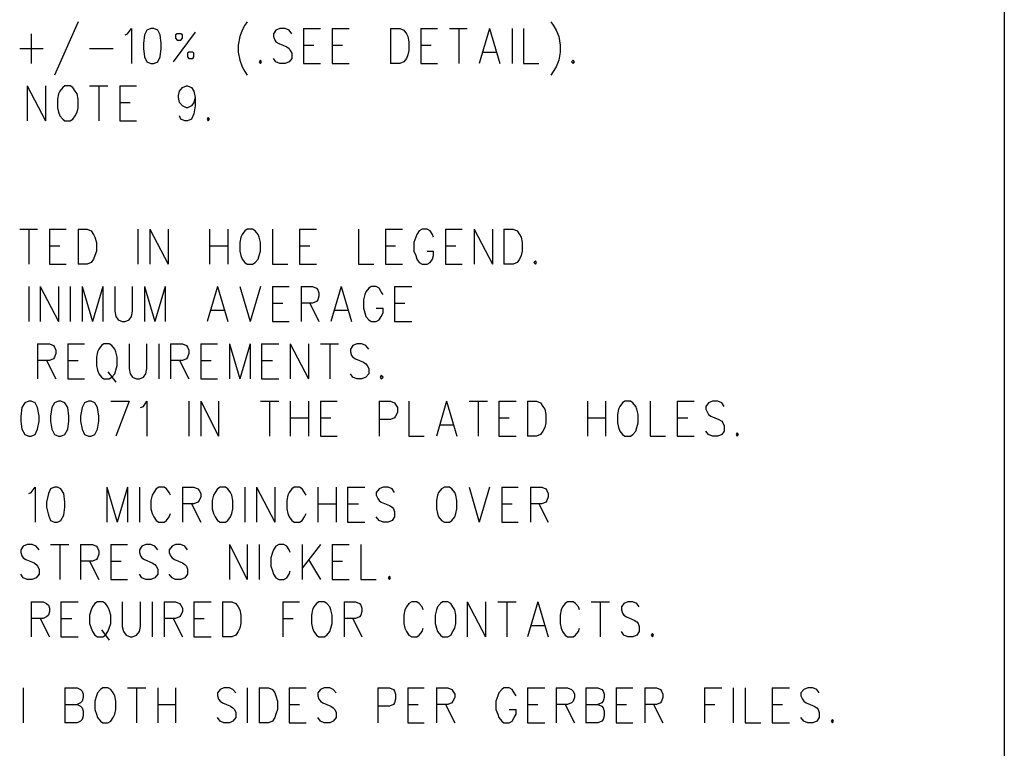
# Model space of a CAD drawing. Extents: x 11.9 to 28.1, y 10.8 to 21.2.
# Tile 28 of 29: x 26.4 to 28.1, y 18.6 to 19.8. Entities that reach past the tile are written whole.
import ezdxf

# ---------------------------------------------------------------- set-up
doc = ezdxf.new("R2010")
doc.units = 0
doc.header["$MEASUREMENT"] = 0
doc.layers.add('LAYNR1', color=2, linetype='Continuous')

msp = doc.modelspace()

# ---------------------------------------------------------------- linework, layer by layer
at = {"layer": 'LAYNR1', "color": 7}
for points in [[(28.093, 21.199), (28.093, 10.799)], [(26.477, 19.827), (26.436, 19.734)], [(26.772, 19.827), (26.768, 19.821), (26.763, 19.812), (26.759, 19.801)], [(27.302, 19.827), (27.306, 19.821), (27.311, 19.812), (27.316, 19.801)], [(26.559, 19.804), (26.563, 19.806), (26.57, 19.815), (26.57, 19.754)], [(26.604, 19.815), (26.597, 19.812), (26.593, 19.804), (26.591, 19.789), (26.591, 19.78), (26.593, 19.766), (26.597, 19.757), (26.604, 19.754)], [(26.609, 19.754), (26.616, 19.757), (26.62, 19.766), (26.622, 19.78), (26.622, 19.789), (26.62, 19.804), (26.616, 19.812), (26.609, 19.815), (26.604, 19.815)], [(26.681, 19.809), (26.643, 19.757)], [(26.85, 19.806), (26.845, 19.812), (26.838, 19.815), (26.829, 19.815), (26.822, 19.812), (26.818, 19.806), (26.818, 19.801)], [(26.87, 19.815), (26.87, 19.754)], [(26.87, 19.815), (26.9, 19.815)], [(26.92, 19.815), (26.92, 19.754)], [(26.92, 19.815), (26.95, 19.815)], [(27.022, 19.815), (27.022, 19.754)], [(27.022, 19.815), (27.038, 19.815), (27.045, 19.812), (27.05, 19.806), (27.052, 19.801)], [(27.075, 19.815), (27.075, 19.754)], [(27.075, 19.815), (27.104, 19.815)], [(27.125, 19.815), (27.156, 19.815)], [(27.141, 19.815), (27.141, 19.754)], [(27.195, 19.815), (27.177, 19.754)], [(27.195, 19.815), (27.213, 19.754)], [(27.234, 19.815), (27.234, 19.754)], [(27.254, 19.815), (27.254, 19.754)], [(26.395, 19.806), (26.395, 19.754)], [(26.759, 19.801), (26.756, 19.786), (26.756, 19.774), (26.759, 19.76), (26.763, 19.748), (26.768, 19.74), (26.772, 19.734)], [(26.818, 19.801), (26.82, 19.795), (26.822, 19.792), (26.827, 19.789), (26.841, 19.783), (26.845, 19.78), (26.847, 19.777)], [(27.052, 19.801), (27.054, 19.792), (27.054, 19.777)], [(27.316, 19.801), (27.318, 19.786), (27.318, 19.774), (27.316, 19.76), (27.311, 19.748), (27.306, 19.74), (27.302, 19.734)], [(26.375, 19.78), (26.416, 19.78)], [(26.497, 19.78), (26.538, 19.78)], [(26.847, 19.777), (26.85, 19.772), (26.85, 19.763), (26.845, 19.757), (26.838, 19.754)], [(26.87, 19.786), (26.888, 19.786)], [(26.92, 19.786), (26.938, 19.786)], [(27.054, 19.777), (27.052, 19.769), (27.05, 19.763), (27.045, 19.757), (27.038, 19.754)], [(27.075, 19.786), (27.093, 19.786)], [(26.795, 19.76), (26.793, 19.757), (26.795, 19.754)], [(26.795, 19.754), (26.797, 19.757), (26.795, 19.76)], [(26.829, 19.754), (26.822, 19.757), (26.818, 19.763)], [(27.184, 19.774), (27.206, 19.774)], [(27.341, 19.76), (27.338, 19.757), (27.341, 19.754)], [(27.341, 19.754), (27.343, 19.757), (27.341, 19.76)], [(26.604, 19.754), (26.609, 19.754)], [(26.838, 19.754), (26.829, 19.754)], [(26.87, 19.754), (26.9, 19.754)], [(26.92, 19.754), (26.95, 19.754)], [(27.038, 19.754), (27.022, 19.754)], [(27.075, 19.754), (27.104, 19.754)], [(27.254, 19.754), (27.281, 19.754)], [(26.388, 19.715), (26.388, 19.654)], [(26.388, 19.715), (26.42, 19.654)], [(26.42, 19.715), (26.42, 19.654)], [(26.454, 19.715), (26.45, 19.712), (26.445, 19.706), (26.443, 19.701)], [(26.475, 19.701), (26.472, 19.706), (26.468, 19.712), (26.463, 19.715), (26.454, 19.715)], [(26.497, 19.715), (26.529, 19.715)], [(26.513, 19.715), (26.513, 19.654)], [(26.55, 19.715), (26.55, 19.654)], [(26.55, 19.715), (26.579, 19.715)], [(26.666, 19.677), (26.659, 19.68), (26.654, 19.686), (26.652, 19.695), (26.652, 19.698), (26.654, 19.706), (26.659, 19.712), (26.666, 19.715), (26.668, 19.715), (26.675, 19.712), (26.679, 19.706), (26.681, 19.695), (26.681, 19.68), (26.679, 19.666), (26.675, 19.657), (26.668, 19.654)], [(26.443, 19.701), (26.441, 19.692), (26.441, 19.677)], [(26.477, 19.677), (26.477, 19.692), (26.475, 19.701)], [(26.681, 19.695), (26.679, 19.686), (26.675, 19.68), (26.668, 19.677)], [(26.441, 19.677), (26.443, 19.669), (26.445, 19.663), (26.45, 19.657), (26.454, 19.654)], [(26.463, 19.654), (26.468, 19.657), (26.472, 19.663), (26.475, 19.669), (26.477, 19.677)], [(26.55, 19.686), (26.568, 19.686)], [(26.668, 19.677), (26.666, 19.677)], [(26.454, 19.654), (26.463, 19.654)], [(26.55, 19.654), (26.579, 19.654)], [(26.663, 19.654), (26.656, 19.657), (26.654, 19.663)], [(26.668, 19.654), (26.663, 19.654)], [(26.704, 19.66), (26.702, 19.657), (26.704, 19.654)], [(26.704, 19.654), (26.706, 19.657), (26.704, 19.66)], [(26.375, 19.465), (26.406, 19.465)], [(26.391, 19.465), (26.391, 19.404)], [(26.427, 19.465), (26.427, 19.404)], [(26.427, 19.465), (26.456, 19.465)], [(26.477, 19.465), (26.477, 19.404)], [(26.477, 19.465), (26.493, 19.465), (26.5, 19.462), (26.504, 19.456), (26.506, 19.451)], [(26.581, 19.465), (26.581, 19.404)], [(26.602, 19.465), (26.602, 19.404)], [(26.602, 19.465), (26.634, 19.404)], [(26.634, 19.465), (26.634, 19.404)], [(26.706, 19.465), (26.706, 19.404)], [(26.738, 19.465), (26.738, 19.404)], [(26.772, 19.465), (26.768, 19.462), (26.763, 19.456), (26.761, 19.451)], [(26.793, 19.451), (26.791, 19.456), (26.786, 19.462), (26.781, 19.465), (26.772, 19.465)], [(26.816, 19.465), (26.816, 19.404)], [(26.863, 19.465), (26.863, 19.404)], [(26.863, 19.465), (26.893, 19.465)], [(26.966, 19.465), (26.966, 19.404)], [(27.013, 19.465), (27.013, 19.404)], [(27.013, 19.465), (27.043, 19.465)], [(27.097, 19.451), (27.095, 19.456), (27.091, 19.462), (27.086, 19.465), (27.077, 19.465), (27.072, 19.462), (27.068, 19.456), (27.066, 19.451)], [(27.118, 19.465), (27.118, 19.404)], [(27.118, 19.465), (27.147, 19.465)], [(27.168, 19.465), (27.168, 19.404)], [(27.168, 19.465), (27.2, 19.404)], [(27.2, 19.465), (27.2, 19.404)], [(27.22, 19.465), (27.22, 19.404)], [(27.22, 19.465), (27.236, 19.465), (27.243, 19.462), (27.247, 19.456), (27.25, 19.451)], [(26.506, 19.451), (26.509, 19.442), (26.509, 19.427)], [(26.761, 19.451), (26.759, 19.442), (26.759, 19.427)], [(26.795, 19.427), (26.795, 19.442), (26.793, 19.451)], [(27.066, 19.451), (27.063, 19.442), (27.063, 19.427)], [(27.25, 19.451), (27.252, 19.442), (27.252, 19.427)], [(26.427, 19.436), (26.445, 19.436)], [(26.706, 19.436), (26.738, 19.436)], [(26.863, 19.436), (26.881, 19.436)], [(27.013, 19.436), (27.031, 19.436)], [(27.118, 19.436), (27.136, 19.436)], [(26.509, 19.427), (26.506, 19.419), (26.504, 19.413), (26.5, 19.407), (26.493, 19.404)], [(26.759, 19.427), (26.761, 19.419), (26.763, 19.413), (26.768, 19.407), (26.772, 19.404)], [(26.781, 19.404), (26.786, 19.407), (26.791, 19.413), (26.793, 19.419), (26.795, 19.427)], [(27.063, 19.427), (27.066, 19.419), (27.068, 19.413), (27.072, 19.407), (27.077, 19.404)], [(27.086, 19.404), (27.091, 19.407), (27.095, 19.413), (27.097, 19.419), (27.097, 19.427)], [(27.086, 19.427), (27.097, 19.427)], [(27.252, 19.427), (27.25, 19.419), (27.247, 19.413), (27.243, 19.407), (27.236, 19.404)], [(26.427, 19.404), (26.456, 19.404)], [(26.493, 19.404), (26.477, 19.404)], [(26.772, 19.404), (26.781, 19.404)], [(26.816, 19.404), (26.843, 19.404)], [(26.863, 19.404), (26.893, 19.404)], [(26.966, 19.404), (26.993, 19.404)], [(27.013, 19.404), (27.043, 19.404)], [(27.077, 19.404), (27.086, 19.404)], [(27.118, 19.404), (27.147, 19.404)], [(27.236, 19.404), (27.22, 19.404)], [(27.275, 19.41), (27.272, 19.407), (27.275, 19.404)], [(27.275, 19.404), (27.277, 19.407), (27.275, 19.41)], [(26.391, 19.365), (26.391, 19.304)], [(26.411, 19.365), (26.411, 19.304)], [(26.411, 19.365), (26.443, 19.304)], [(26.443, 19.365), (26.443, 19.304)], [(26.463, 19.365), (26.463, 19.304)], [(26.484, 19.365), (26.484, 19.304)], [(26.484, 19.365), (26.502, 19.304)], [(26.52, 19.365), (26.502, 19.304)], [(26.52, 19.365), (26.52, 19.304)], [(26.541, 19.365), (26.541, 19.322), (26.543, 19.313), (26.547, 19.307), (26.554, 19.304)], [(26.559, 19.304), (26.566, 19.307), (26.57, 19.313), (26.572, 19.322), (26.572, 19.365)], [(26.593, 19.365), (26.593, 19.304)], [(26.593, 19.365), (26.611, 19.304)], [(26.629, 19.365), (26.611, 19.304)], [(26.629, 19.365), (26.629, 19.304)], [(26.72, 19.365), (26.702, 19.304)], [(26.72, 19.365), (26.738, 19.304)], [(26.759, 19.365), (26.777, 19.304)], [(26.795, 19.365), (26.777, 19.304)], [(26.816, 19.365), (26.816, 19.304)], [(26.816, 19.365), (26.845, 19.365)], [(26.866, 19.365), (26.866, 19.304)], [(26.866, 19.365), (26.886, 19.365), (26.893, 19.362), (26.895, 19.359), (26.897, 19.354), (26.897, 19.348), (26.895, 19.342), (26.893, 19.339), (26.886, 19.336), (26.866, 19.336)], [(26.936, 19.365), (26.918, 19.304)], [(26.936, 19.365), (26.954, 19.304)], [(27.009, 19.351), (27.006, 19.356), (27.002, 19.362), (26.997, 19.365), (26.988, 19.365), (26.984, 19.362), (26.979, 19.356), (26.977, 19.351)], [(27.029, 19.365), (27.029, 19.304)], [(27.029, 19.365), (27.059, 19.365)], [(26.977, 19.351), (26.975, 19.342), (26.975, 19.327)], [(26.816, 19.336), (26.834, 19.336)], [(26.881, 19.336), (26.897, 19.304)], [(27.029, 19.336), (27.047, 19.336)], [(26.709, 19.324), (26.731, 19.324)], [(26.925, 19.324), (26.947, 19.324)], [(26.975, 19.327), (26.977, 19.319), (26.979, 19.313), (26.984, 19.307), (26.988, 19.304)], [(26.997, 19.304), (27.002, 19.307), (27.006, 19.313), (27.009, 19.319), (27.009, 19.327)], [(26.997, 19.327), (27.009, 19.327)], [(26.554, 19.304), (26.559, 19.304)], [(26.816, 19.304), (26.845, 19.304)], [(26.988, 19.304), (26.997, 19.304)], [(27.029, 19.304), (27.059, 19.304)], [(26.406, 19.265), (26.406, 19.204)], [(26.406, 19.265), (26.427, 19.265), (26.434, 19.262), (26.436, 19.259), (26.438, 19.254), (26.438, 19.248), (26.436, 19.242), (26.434, 19.239), (26.427, 19.236), (26.406, 19.236)], [(26.459, 19.265), (26.459, 19.204)], [(26.459, 19.265), (26.488, 19.265)], [(26.522, 19.265), (26.518, 19.262), (26.513, 19.256), (26.511, 19.251)], [(26.543, 19.251), (26.541, 19.256), (26.536, 19.262), (26.531, 19.265), (26.522, 19.265)], [(26.566, 19.265), (26.566, 19.222), (26.568, 19.213), (26.572, 19.207), (26.579, 19.204)], [(26.584, 19.204), (26.591, 19.207), (26.595, 19.213), (26.597, 19.222), (26.597, 19.265)], [(26.618, 19.265), (26.618, 19.204)], [(26.638, 19.265), (26.638, 19.204)], [(26.638, 19.265), (26.659, 19.265), (26.666, 19.262), (26.668, 19.259), (26.67, 19.254), (26.67, 19.248), (26.668, 19.242), (26.666, 19.239), (26.659, 19.236), (26.638, 19.236)], [(26.691, 19.265), (26.691, 19.204)], [(26.691, 19.265), (26.72, 19.265)], [(26.741, 19.265), (26.741, 19.204)], [(26.741, 19.265), (26.759, 19.204)], [(26.777, 19.265), (26.759, 19.204)], [(26.777, 19.265), (26.777, 19.204)], [(26.797, 19.265), (26.797, 19.204)], [(26.797, 19.265), (26.827, 19.265)], [(26.847, 19.265), (26.847, 19.204)], [(26.847, 19.265), (26.879, 19.204)], [(26.879, 19.265), (26.879, 19.204)], [(26.9, 19.265), (26.931, 19.265)], [(26.916, 19.265), (26.916, 19.204)], [(26.984, 19.256), (26.979, 19.262), (26.972, 19.265), (26.963, 19.265), (26.956, 19.262), (26.952, 19.256), (26.952, 19.251)], [(26.511, 19.251), (26.509, 19.242), (26.509, 19.227)], [(26.545, 19.227), (26.545, 19.242), (26.543, 19.251)], [(26.952, 19.251), (26.954, 19.245), (26.956, 19.242), (26.961, 19.239), (26.975, 19.233), (26.979, 19.23), (26.981, 19.227)], [(26.422, 19.236), (26.438, 19.204)], [(26.459, 19.236), (26.477, 19.236)], [(26.509, 19.227), (26.511, 19.219), (26.513, 19.213), (26.518, 19.207), (26.522, 19.204)], [(26.531, 19.204), (26.536, 19.207), (26.541, 19.213), (26.543, 19.219), (26.545, 19.227)], [(26.654, 19.236), (26.67, 19.204)], [(26.691, 19.236), (26.709, 19.236)], [(26.797, 19.236), (26.816, 19.236)], [(26.981, 19.227), (26.984, 19.222), (26.984, 19.213), (26.979, 19.207), (26.972, 19.204)], [(26.529, 19.216), (26.543, 19.198)], [(26.963, 19.204), (26.956, 19.207), (26.952, 19.213)], [(27.006, 19.21), (27.004, 19.207), (27.006, 19.204)], [(27.006, 19.204), (27.009, 19.207), (27.006, 19.21)], [(26.459, 19.204), (26.488, 19.204)], [(26.522, 19.204), (26.531, 19.204)], [(26.579, 19.204), (26.584, 19.204)], [(26.691, 19.204), (26.72, 19.204)], [(26.797, 19.204), (26.827, 19.204)], [(26.972, 19.204), (26.963, 19.204)], [(26.391, 19.165), (26.384, 19.162), (26.379, 19.154), (26.377, 19.139), (26.377, 19.13), (26.379, 19.116), (26.384, 19.107), (26.391, 19.104)], [(26.395, 19.104), (26.402, 19.107), (26.406, 19.116), (26.409, 19.13), (26.409, 19.139), (26.406, 19.154), (26.402, 19.162), (26.395, 19.165), (26.391, 19.165)], [(26.443, 19.165), (26.436, 19.162), (26.431, 19.154), (26.429, 19.139), (26.429, 19.13), (26.431, 19.116), (26.436, 19.107), (26.443, 19.104)], [(26.447, 19.104), (26.454, 19.107), (26.459, 19.116), (26.461, 19.13), (26.461, 19.139), (26.459, 19.154), (26.454, 19.162), (26.447, 19.165), (26.443, 19.165)], [(26.495, 19.165), (26.488, 19.162), (26.484, 19.154), (26.481, 19.139), (26.481, 19.13), (26.484, 19.116), (26.488, 19.107), (26.495, 19.104)], [(26.5, 19.104), (26.506, 19.107), (26.511, 19.116), (26.513, 19.13), (26.513, 19.139), (26.511, 19.154), (26.506, 19.162), (26.5, 19.165), (26.495, 19.165)], [(26.534, 19.165), (26.566, 19.165)], [(26.566, 19.165), (26.543, 19.104)], [(26.586, 19.154), (26.591, 19.156), (26.597, 19.165), (26.597, 19.104)], [(26.67, 19.165), (26.67, 19.104)], [(26.691, 19.165), (26.691, 19.104)], [(26.691, 19.165), (26.722, 19.104)], [(26.722, 19.165), (26.722, 19.104)], [(26.795, 19.165), (26.827, 19.165)], [(26.811, 19.165), (26.811, 19.104)], [(26.847, 19.165), (26.847, 19.104)], [(26.879, 19.165), (26.879, 19.104)], [(26.9, 19.165), (26.9, 19.104)], [(26.9, 19.165), (26.929, 19.165)], [(27.002, 19.165), (27.002, 19.104)], [(27.002, 19.165), (27.022, 19.165), (27.029, 19.162), (27.031, 19.159), (27.034, 19.154), (27.034, 19.145), (27.031, 19.139), (27.029, 19.136), (27.022, 19.133), (27.002, 19.133)], [(27.054, 19.165), (27.054, 19.104)], [(27.12, 19.165), (27.102, 19.104)], [(27.12, 19.165), (27.138, 19.104)], [(27.159, 19.165), (27.191, 19.165)], [(27.175, 19.165), (27.175, 19.104)], [(27.211, 19.165), (27.211, 19.104)], [(27.211, 19.165), (27.241, 19.165)], [(27.261, 19.165), (27.261, 19.104)], [(27.261, 19.165), (27.277, 19.165), (27.284, 19.162), (27.288, 19.156), (27.291, 19.151)], [(27.366, 19.165), (27.366, 19.104)], [(27.397, 19.165), (27.397, 19.104)], [(27.431, 19.165), (27.427, 19.162), (27.422, 19.156), (27.42, 19.151)], [(27.452, 19.151), (27.45, 19.156), (27.445, 19.162), (27.441, 19.165), (27.431, 19.165)], [(27.475, 19.165), (27.475, 19.104)], [(27.522, 19.165), (27.522, 19.104)], [(27.522, 19.165), (27.552, 19.165)], [(27.604, 19.156), (27.6, 19.162), (27.593, 19.165), (27.584, 19.165), (27.577, 19.162), (27.572, 19.156), (27.572, 19.151)], [(27.291, 19.151), (27.293, 19.142), (27.293, 19.127)], [(27.42, 19.151), (27.418, 19.142), (27.418, 19.127)], [(27.454, 19.127), (27.454, 19.142), (27.452, 19.151)], [(27.572, 19.151), (27.575, 19.145), (27.577, 19.142), (27.581, 19.139), (27.595, 19.133), (27.6, 19.13), (27.602, 19.127)], [(26.847, 19.136), (26.879, 19.136)], [(26.9, 19.136), (26.918, 19.136)], [(27.109, 19.124), (27.131, 19.124)], [(27.211, 19.136), (27.229, 19.136)], [(27.293, 19.127), (27.291, 19.119), (27.288, 19.113), (27.284, 19.107), (27.277, 19.104)], [(27.366, 19.136), (27.397, 19.136)], [(27.418, 19.127), (27.42, 19.119), (27.422, 19.113), (27.427, 19.107), (27.431, 19.104)], [(27.441, 19.104), (27.445, 19.107), (27.45, 19.113), (27.452, 19.119), (27.454, 19.127)], [(27.522, 19.136), (27.541, 19.136)], [(27.602, 19.127), (27.604, 19.122), (27.604, 19.113), (27.6, 19.107), (27.593, 19.104)], [(27.584, 19.104), (27.577, 19.107), (27.572, 19.113)], [(27.627, 19.11), (27.625, 19.107), (27.627, 19.104)], [(27.627, 19.104), (27.629, 19.107), (27.627, 19.11)], [(26.391, 19.104), (26.395, 19.104)], [(26.443, 19.104), (26.447, 19.104)], [(26.495, 19.104), (26.5, 19.104)], [(26.9, 19.104), (26.929, 19.104)], [(27.054, 19.104), (27.081, 19.104)], [(27.211, 19.104), (27.241, 19.104)], [(27.277, 19.104), (27.261, 19.104)], [(27.431, 19.104), (27.441, 19.104)], [(27.475, 19.104), (27.502, 19.104)], [(27.522, 19.104), (27.552, 19.104)], [(27.593, 19.104), (27.584, 19.104)], [(26.391, 19.004), (26.395, 19.006), (26.402, 19.015), (26.402, 18.954)], [(26.436, 19.015), (26.429, 19.012), (26.425, 19.004), (26.422, 18.989), (26.422, 18.98), (26.425, 18.966), (26.429, 18.957), (26.436, 18.954)], [(26.441, 18.954), (26.447, 18.957), (26.452, 18.966), (26.454, 18.98), (26.454, 18.989), (26.452, 19.004), (26.447, 19.012), (26.441, 19.015), (26.436, 19.015)], [(26.527, 19.015), (26.527, 18.954)], [(26.527, 19.015), (26.545, 18.954)], [(26.563, 19.015), (26.545, 18.954)], [(26.563, 19.015), (26.563, 18.954)], [(26.584, 19.015), (26.584, 18.954)], [(26.638, 19.001), (26.636, 19.006), (26.631, 19.012), (26.627, 19.015), (26.618, 19.015), (26.613, 19.012), (26.609, 19.006), (26.606, 19.001)], [(26.659, 19.015), (26.659, 18.954)], [(26.659, 19.015), (26.679, 19.015), (26.686, 19.012), (26.688, 19.009), (26.691, 19.004), (26.691, 18.998), (26.688, 18.992), (26.686, 18.989), (26.679, 18.986), (26.659, 18.986)], [(26.725, 19.015), (26.72, 19.012), (26.716, 19.006), (26.713, 19.001)], [(26.745, 19.001), (26.743, 19.006), (26.738, 19.012), (26.734, 19.015), (26.725, 19.015)], [(26.768, 19.015), (26.768, 18.954)], [(26.788, 19.015), (26.788, 18.954)], [(26.788, 19.015), (26.82, 18.954)], [(26.82, 19.015), (26.82, 18.954)], [(26.875, 19.001), (26.872, 19.006), (26.868, 19.012), (26.863, 19.015), (26.854, 19.015), (26.85, 19.012), (26.845, 19.006), (26.843, 19.001)], [(26.895, 19.015), (26.895, 18.954)], [(26.927, 19.015), (26.927, 18.954)], [(26.947, 19.015), (26.947, 18.954)], [(26.947, 19.015), (26.977, 19.015)], [(27.029, 19.006), (27.025, 19.012), (27.018, 19.015), (27.009, 19.015), (27.002, 19.012), (26.997, 19.006), (26.997, 19.001)], [(27.116, 19.015), (27.111, 19.012), (27.106, 19.006), (27.104, 19.001)], [(27.136, 19.001), (27.134, 19.006), (27.129, 19.012), (27.125, 19.015), (27.116, 19.015)], [(27.159, 19.015), (27.177, 18.954)], [(27.195, 19.015), (27.177, 18.954)], [(27.216, 19.015), (27.216, 18.954)], [(27.216, 19.015), (27.245, 19.015)], [(27.266, 19.015), (27.266, 18.954)], [(27.266, 19.015), (27.286, 19.015), (27.293, 19.012), (27.295, 19.009), (27.297, 19.004), (27.297, 18.998), (27.295, 18.992), (27.293, 18.989), (27.286, 18.986), (27.266, 18.986)], [(26.606, 19.001), (26.604, 18.992), (26.604, 18.977)], [(26.675, 18.986), (26.691, 18.954)], [(26.713, 19.001), (26.711, 18.992), (26.711, 18.977)], [(26.747, 18.977), (26.747, 18.992), (26.745, 19.001)], [(26.843, 19.001), (26.841, 18.992), (26.841, 18.977)], [(26.895, 18.986), (26.927, 18.986)], [(26.947, 18.986), (26.966, 18.986)], [(26.997, 19.001), (27, 18.995), (27.002, 18.992), (27.006, 18.989), (27.02, 18.983), (27.025, 18.98), (27.027, 18.977)], [(27.104, 19.001), (27.102, 18.992), (27.102, 18.977)], [(27.138, 18.977), (27.138, 18.992), (27.136, 19.001)], [(27.216, 18.986), (27.234, 18.986)], [(27.281, 18.986), (27.297, 18.954)], [(26.604, 18.977), (26.606, 18.969), (26.609, 18.963), (26.613, 18.957), (26.618, 18.954)], [(26.627, 18.954), (26.631, 18.957), (26.636, 18.963), (26.638, 18.969)], [(26.711, 18.977), (26.713, 18.969), (26.716, 18.963), (26.72, 18.957), (26.725, 18.954)], [(26.734, 18.954), (26.738, 18.957), (26.743, 18.963), (26.745, 18.969), (26.747, 18.977)], [(26.841, 18.977), (26.843, 18.969), (26.845, 18.963), (26.85, 18.957), (26.854, 18.954)], [(26.863, 18.954), (26.868, 18.957), (26.872, 18.963), (26.875, 18.969)], [(27.027, 18.977), (27.029, 18.972), (27.029, 18.963), (27.025, 18.957), (27.018, 18.954)], [(27.102, 18.977), (27.104, 18.969), (27.106, 18.963), (27.111, 18.957), (27.116, 18.954)], [(27.125, 18.954), (27.129, 18.957), (27.134, 18.963), (27.136, 18.969), (27.138, 18.977)], [(26.436, 18.954), (26.441, 18.954)], [(26.618, 18.954), (26.627, 18.954)], [(26.725, 18.954), (26.734, 18.954)], [(26.854, 18.954), (26.863, 18.954)], [(26.947, 18.954), (26.977, 18.954)], [(27.009, 18.954), (27.002, 18.957), (26.997, 18.963)], [(27.018, 18.954), (27.009, 18.954)], [(27.116, 18.954), (27.125, 18.954)], [(27.216, 18.954), (27.245, 18.954)], [(26.409, 18.906), (26.404, 18.912), (26.397, 18.915), (26.388, 18.915), (26.381, 18.912), (26.377, 18.906), (26.377, 18.901)], [(26.377, 18.901), (26.379, 18.895), (26.381, 18.892), (26.386, 18.889), (26.4, 18.883), (26.404, 18.88), (26.406, 18.877)], [(26.429, 18.915), (26.461, 18.915)], [(26.445, 18.915), (26.445, 18.854)], [(26.481, 18.915), (26.481, 18.854)], [(26.481, 18.915), (26.502, 18.915), (26.509, 18.912), (26.511, 18.909), (26.513, 18.904), (26.513, 18.898), (26.511, 18.892), (26.509, 18.889), (26.502, 18.886), (26.481, 18.886)], [(26.534, 18.915), (26.534, 18.854)], [(26.534, 18.915), (26.563, 18.915)], [(26.616, 18.906), (26.611, 18.912), (26.604, 18.915), (26.595, 18.915), (26.588, 18.912), (26.584, 18.906), (26.584, 18.901)], [(26.584, 18.901), (26.586, 18.895), (26.588, 18.892), (26.593, 18.889), (26.606, 18.883), (26.611, 18.88), (26.613, 18.877)], [(26.668, 18.906), (26.663, 18.912), (26.656, 18.915), (26.647, 18.915), (26.641, 18.912), (26.636, 18.906), (26.636, 18.901)], [(26.636, 18.901), (26.638, 18.895), (26.641, 18.892), (26.645, 18.889), (26.659, 18.883), (26.663, 18.88), (26.666, 18.877)], [(26.741, 18.915), (26.741, 18.854)], [(26.741, 18.915), (26.772, 18.854)], [(26.772, 18.915), (26.772, 18.854)], [(26.793, 18.915), (26.793, 18.854)], [(26.816, 18.901), (26.813, 18.892), (26.813, 18.877)], [(26.847, 18.901), (26.845, 18.906), (26.841, 18.912), (26.836, 18.915), (26.827, 18.915), (26.822, 18.912), (26.818, 18.906), (26.816, 18.901)], [(26.868, 18.915), (26.868, 18.854)], [(26.9, 18.915), (26.868, 18.874)], [(26.92, 18.915), (26.92, 18.854)], [(26.92, 18.915), (26.95, 18.915)], [(26.97, 18.915), (26.97, 18.854)], [(26.497, 18.886), (26.513, 18.854)], [(26.534, 18.886), (26.552, 18.886)], [(26.879, 18.889), (26.9, 18.854)], [(26.92, 18.886), (26.938, 18.886)], [(26.406, 18.877), (26.409, 18.872), (26.409, 18.863), (26.404, 18.857), (26.397, 18.854)], [(26.613, 18.877), (26.616, 18.872), (26.616, 18.863), (26.611, 18.857), (26.604, 18.854)], [(26.666, 18.877), (26.668, 18.872), (26.668, 18.863), (26.663, 18.857), (26.656, 18.854)], [(26.813, 18.877), (26.816, 18.869), (26.818, 18.863), (26.822, 18.857), (26.827, 18.854)], [(26.836, 18.854), (26.841, 18.857), (26.845, 18.863), (26.847, 18.869)], [(26.388, 18.854), (26.381, 18.857), (26.377, 18.863)], [(26.397, 18.854), (26.388, 18.854)], [(26.534, 18.854), (26.563, 18.854)], [(26.595, 18.854), (26.588, 18.857), (26.584, 18.863)], [(26.604, 18.854), (26.595, 18.854)], [(26.647, 18.854), (26.641, 18.857), (26.636, 18.863)], [(26.656, 18.854), (26.647, 18.854)], [(26.827, 18.854), (26.836, 18.854)], [(26.92, 18.854), (26.95, 18.854)], [(26.97, 18.854), (26.997, 18.854)], [(27.02, 18.86), (27.018, 18.857), (27.02, 18.854)], [(27.02, 18.854), (27.022, 18.857), (27.02, 18.86)], [(26.395, 18.815), (26.395, 18.754)], [(26.395, 18.815), (26.416, 18.815), (26.422, 18.812), (26.425, 18.809), (26.427, 18.804), (26.427, 18.798), (26.425, 18.792), (26.422, 18.789), (26.416, 18.786), (26.395, 18.786)], [(26.447, 18.815), (26.447, 18.754)], [(26.447, 18.815), (26.477, 18.815)], [(26.511, 18.815), (26.506, 18.812), (26.502, 18.806), (26.5, 18.801)], [(26.531, 18.801), (26.529, 18.806), (26.525, 18.812), (26.52, 18.815), (26.511, 18.815)], [(26.554, 18.815), (26.554, 18.772), (26.556, 18.763), (26.561, 18.757), (26.568, 18.754)], [(26.572, 18.754), (26.579, 18.757), (26.584, 18.763), (26.586, 18.772), (26.586, 18.815)], [(26.606, 18.815), (26.606, 18.754)], [(26.627, 18.815), (26.627, 18.754)], [(26.627, 18.815), (26.647, 18.815), (26.654, 18.812), (26.656, 18.809), (26.659, 18.804), (26.659, 18.798), (26.656, 18.792), (26.654, 18.789), (26.647, 18.786), (26.627, 18.786)], [(26.679, 18.815), (26.679, 18.754)], [(26.679, 18.815), (26.709, 18.815)], [(26.729, 18.815), (26.729, 18.754)], [(26.729, 18.815), (26.745, 18.815), (26.752, 18.812), (26.756, 18.806), (26.759, 18.801)], [(26.834, 18.815), (26.834, 18.754)], [(26.834, 18.815), (26.863, 18.815)], [(26.897, 18.815), (26.893, 18.812), (26.888, 18.806), (26.886, 18.801)], [(26.918, 18.801), (26.916, 18.806), (26.911, 18.812), (26.906, 18.815), (26.897, 18.815)], [(26.941, 18.815), (26.941, 18.754)], [(26.941, 18.815), (26.961, 18.815), (26.968, 18.812), (26.97, 18.809), (26.972, 18.804), (26.972, 18.798), (26.97, 18.792), (26.968, 18.789), (26.961, 18.786), (26.941, 18.786)], [(27.079, 18.801), (27.077, 18.806), (27.072, 18.812), (27.068, 18.815), (27.059, 18.815), (27.054, 18.812), (27.05, 18.806), (27.047, 18.801)], [(27.113, 18.815), (27.109, 18.812), (27.104, 18.806), (27.102, 18.801)], [(27.134, 18.801), (27.131, 18.806), (27.127, 18.812), (27.122, 18.815), (27.113, 18.815)], [(27.156, 18.815), (27.156, 18.754)], [(27.156, 18.815), (27.188, 18.754)], [(27.188, 18.815), (27.188, 18.754)], [(27.209, 18.815), (27.241, 18.815)], [(27.225, 18.815), (27.225, 18.754)], [(27.279, 18.815), (27.261, 18.754)], [(27.279, 18.815), (27.297, 18.754)], [(27.352, 18.801), (27.35, 18.806), (27.345, 18.812), (27.341, 18.815), (27.331, 18.815), (27.327, 18.812), (27.322, 18.806), (27.32, 18.801)], [(27.372, 18.815), (27.404, 18.815)], [(27.388, 18.815), (27.388, 18.754)], [(27.456, 18.806), (27.452, 18.812), (27.445, 18.815), (27.436, 18.815), (27.429, 18.812), (27.425, 18.806), (27.425, 18.801)], [(26.5, 18.801), (26.497, 18.792), (26.497, 18.777)], [(26.534, 18.777), (26.534, 18.792), (26.531, 18.801)], [(26.759, 18.801), (26.761, 18.792), (26.761, 18.777)], [(26.886, 18.801), (26.884, 18.792), (26.884, 18.777)], [(26.92, 18.777), (26.92, 18.792), (26.918, 18.801)], [(27.047, 18.801), (27.045, 18.792), (27.045, 18.777)], [(27.102, 18.801), (27.1, 18.792), (27.1, 18.777)], [(27.136, 18.777), (27.136, 18.792), (27.134, 18.801)], [(27.32, 18.801), (27.318, 18.792), (27.318, 18.777)], [(27.425, 18.801), (27.427, 18.795), (27.429, 18.792), (27.434, 18.789), (27.447, 18.783), (27.452, 18.78), (27.454, 18.777)], [(26.411, 18.786), (26.427, 18.754)], [(26.447, 18.786), (26.466, 18.786)], [(26.643, 18.786), (26.659, 18.754)], [(26.679, 18.786), (26.697, 18.786)], [(26.834, 18.786), (26.852, 18.786)], [(26.956, 18.786), (26.972, 18.754)], [(26.497, 18.777), (26.5, 18.769), (26.502, 18.763), (26.506, 18.757), (26.511, 18.754)], [(26.518, 18.766), (26.531, 18.748)], [(26.52, 18.754), (26.525, 18.757), (26.529, 18.763), (26.531, 18.769), (26.534, 18.777)], [(26.761, 18.777), (26.759, 18.769), (26.756, 18.763), (26.752, 18.757), (26.745, 18.754)], [(26.884, 18.777), (26.886, 18.769), (26.888, 18.763), (26.893, 18.757), (26.897, 18.754)], [(26.906, 18.754), (26.911, 18.757), (26.916, 18.763), (26.918, 18.769), (26.92, 18.777)], [(27.045, 18.777), (27.047, 18.769), (27.05, 18.763), (27.054, 18.757), (27.059, 18.754)], [(27.068, 18.754), (27.072, 18.757), (27.077, 18.763), (27.079, 18.769)], [(27.1, 18.777), (27.102, 18.769), (27.104, 18.763), (27.109, 18.757), (27.113, 18.754)], [(27.122, 18.754), (27.127, 18.757), (27.131, 18.763), (27.134, 18.769), (27.136, 18.777)], [(27.268, 18.774), (27.291, 18.774)], [(27.318, 18.777), (27.32, 18.769), (27.322, 18.763), (27.327, 18.757), (27.331, 18.754)], [(27.341, 18.754), (27.345, 18.757), (27.35, 18.763), (27.352, 18.769)], [(27.436, 18.754), (27.429, 18.757), (27.425, 18.763)], [(27.454, 18.777), (27.456, 18.772), (27.456, 18.763), (27.452, 18.757), (27.445, 18.754)], [(26.447, 18.754), (26.477, 18.754)], [(26.511, 18.754), (26.52, 18.754)], [(26.568, 18.754), (26.572, 18.754)], [(26.679, 18.754), (26.709, 18.754)], [(26.745, 18.754), (26.729, 18.754)], [(26.897, 18.754), (26.906, 18.754)], [(27.059, 18.754), (27.068, 18.754)], [(27.113, 18.754), (27.122, 18.754)], [(27.331, 18.754), (27.341, 18.754)], [(27.445, 18.754), (27.436, 18.754)], [(27.479, 18.76), (27.477, 18.757), (27.479, 18.754)], [(27.479, 18.754), (27.481, 18.757), (27.479, 18.76)], [(26.381, 18.665), (26.381, 18.604)], [(26.454, 18.665), (26.454, 18.604)], [(26.454, 18.665), (26.475, 18.665), (26.481, 18.662), (26.484, 18.659), (26.486, 18.654), (26.486, 18.648), (26.484, 18.642), (26.481, 18.639), (26.475, 18.636)], [(26.52, 18.665), (26.516, 18.662), (26.511, 18.656), (26.509, 18.651)], [(26.541, 18.651), (26.538, 18.656), (26.534, 18.662), (26.529, 18.665), (26.52, 18.665)], [(26.563, 18.665), (26.595, 18.665)], [(26.579, 18.665), (26.579, 18.604)], [(26.616, 18.665), (26.616, 18.604)], [(26.647, 18.665), (26.647, 18.604)], [(26.752, 18.656), (26.747, 18.662), (26.741, 18.665), (26.731, 18.665), (26.725, 18.662), (26.72, 18.656), (26.72, 18.651)], [(26.772, 18.665), (26.772, 18.604)], [(26.793, 18.665), (26.793, 18.604)], [(26.793, 18.665), (26.809, 18.665), (26.816, 18.662), (26.82, 18.656), (26.822, 18.651)], [(26.845, 18.665), (26.845, 18.604)], [(26.845, 18.665), (26.875, 18.665)], [(26.927, 18.656), (26.922, 18.662), (26.916, 18.665), (26.906, 18.665), (26.9, 18.662), (26.895, 18.656), (26.895, 18.651)], [(27, 18.665), (27, 18.604)], [(27, 18.665), (27.02, 18.665), (27.027, 18.662), (27.029, 18.659), (27.031, 18.654), (27.031, 18.645), (27.029, 18.639), (27.027, 18.636), (27.02, 18.633), (27, 18.633)], [(27.052, 18.665), (27.052, 18.604)], [(27.052, 18.665), (27.081, 18.665)], [(27.102, 18.665), (27.102, 18.604)], [(27.102, 18.665), (27.122, 18.665), (27.129, 18.662), (27.131, 18.659), (27.134, 18.654), (27.134, 18.648), (27.131, 18.642), (27.129, 18.639), (27.122, 18.636), (27.102, 18.636)], [(27.241, 18.651), (27.238, 18.656), (27.234, 18.662), (27.229, 18.665), (27.22, 18.665), (27.216, 18.662), (27.211, 18.656), (27.209, 18.651)], [(27.261, 18.665), (27.261, 18.604)], [(27.261, 18.665), (27.291, 18.665)], [(27.311, 18.665), (27.311, 18.604)], [(27.311, 18.665), (27.331, 18.665), (27.338, 18.662), (27.341, 18.659), (27.343, 18.654), (27.343, 18.648), (27.341, 18.642), (27.338, 18.639), (27.331, 18.636), (27.311, 18.636)], [(27.363, 18.665), (27.363, 18.604)], [(27.363, 18.665), (27.384, 18.665), (27.391, 18.662), (27.393, 18.659), (27.395, 18.654), (27.395, 18.648), (27.393, 18.642), (27.391, 18.639), (27.384, 18.636)], [(27.416, 18.665), (27.416, 18.604)], [(27.416, 18.665), (27.445, 18.665)], [(27.466, 18.665), (27.466, 18.604)], [(27.466, 18.665), (27.486, 18.665), (27.493, 18.662), (27.495, 18.659), (27.497, 18.654), (27.497, 18.648), (27.495, 18.642), (27.493, 18.639), (27.486, 18.636), (27.466, 18.636)], [(27.57, 18.665), (27.57, 18.604)], [(27.57, 18.665), (27.6, 18.665)], [(27.62, 18.665), (27.62, 18.604)], [(27.641, 18.665), (27.641, 18.604)], [(27.688, 18.665), (27.688, 18.604)], [(27.688, 18.665), (27.718, 18.665)], [(27.77, 18.656), (27.766, 18.662), (27.759, 18.665), (27.75, 18.665), (27.743, 18.662), (27.738, 18.656), (27.738, 18.651)], [(26.509, 18.651), (26.506, 18.642), (26.506, 18.627)], [(26.543, 18.627), (26.543, 18.642), (26.541, 18.651)], [(26.72, 18.651), (26.722, 18.645), (26.725, 18.642), (26.729, 18.639), (26.743, 18.633), (26.747, 18.63), (26.75, 18.627)], [(26.822, 18.651), (26.825, 18.642), (26.825, 18.627)], [(26.895, 18.651), (26.897, 18.645), (26.9, 18.642), (26.904, 18.639), (26.918, 18.633), (26.922, 18.63), (26.925, 18.627)], [(27.209, 18.651), (27.206, 18.642), (27.206, 18.627)], [(27.738, 18.651), (27.741, 18.645), (27.743, 18.642), (27.747, 18.639), (27.761, 18.633), (27.766, 18.63), (27.768, 18.627)], [(26.454, 18.636), (26.475, 18.636), (26.481, 18.633), (26.484, 18.63), (26.486, 18.624), (26.486, 18.616), (26.484, 18.61), (26.481, 18.607), (26.475, 18.604)], [(26.506, 18.627), (26.509, 18.619), (26.511, 18.613), (26.516, 18.607), (26.52, 18.604)], [(26.529, 18.604), (26.534, 18.607), (26.538, 18.613), (26.541, 18.619), (26.543, 18.627)], [(26.616, 18.636), (26.647, 18.636)], [(26.75, 18.627), (26.752, 18.622), (26.752, 18.613), (26.747, 18.607), (26.741, 18.604)], [(26.825, 18.627), (26.822, 18.619), (26.82, 18.613), (26.816, 18.607), (26.809, 18.604)], [(26.845, 18.636), (26.863, 18.636)], [(26.925, 18.627), (26.927, 18.622), (26.927, 18.613), (26.922, 18.607), (26.916, 18.604)], [(27.052, 18.636), (27.07, 18.636)], [(27.118, 18.636), (27.134, 18.604)], [(27.206, 18.627), (27.209, 18.619), (27.211, 18.613), (27.216, 18.607), (27.22, 18.604)], [(27.229, 18.604), (27.234, 18.607), (27.238, 18.613), (27.241, 18.619), (27.241, 18.627)], [(27.229, 18.627), (27.241, 18.627)], [(27.261, 18.636), (27.279, 18.636)], [(27.327, 18.636), (27.343, 18.604)], [(27.363, 18.636), (27.384, 18.636), (27.391, 18.633), (27.393, 18.63), (27.395, 18.624), (27.395, 18.616), (27.393, 18.61), (27.391, 18.607), (27.384, 18.604)], [(27.416, 18.636), (27.434, 18.636)], [(27.481, 18.636), (27.497, 18.604)], [(27.57, 18.636), (27.588, 18.636)], [(27.688, 18.636), (27.706, 18.636)], [(27.768, 18.627), (27.77, 18.622), (27.77, 18.613), (27.766, 18.607), (27.759, 18.604)], [(26.731, 18.604), (26.725, 18.607), (26.72, 18.613)], [(26.906, 18.604), (26.9, 18.607), (26.895, 18.613)], [(27.75, 18.604), (27.743, 18.607), (27.738, 18.613)], [(27.793, 18.61), (27.791, 18.607), (27.793, 18.604)], [(27.793, 18.604), (27.795, 18.607), (27.793, 18.61)], [(26.475, 18.604), (26.454, 18.604)], [(26.52, 18.604), (26.529, 18.604)], [(26.741, 18.604), (26.731, 18.604)], [(26.809, 18.604), (26.793, 18.604)], [(26.845, 18.604), (26.875, 18.604)], [(26.916, 18.604), (26.906, 18.604)], [(27.052, 18.604), (27.081, 18.604)], [(27.22, 18.604), (27.229, 18.604)], [(27.261, 18.604), (27.291, 18.604)], [(27.384, 18.604), (27.363, 18.604)], [(27.416, 18.604), (27.445, 18.604)], [(27.641, 18.604), (27.668, 18.604)], [(27.688, 18.604), (27.718, 18.604)], [(27.759, 18.604), (27.75, 18.604)]]:
    msp.add_lwpolyline(points, dxfattribs=at)
for points in [[(26.647, 19.798), (26.65, 19.795), (26.656, 19.795), (26.659, 19.798), (26.659, 19.804), (26.656, 19.806), (26.65, 19.806), (26.647, 19.804), (26.647, 19.798)], [(26.67, 19.763), (26.677, 19.763), (26.679, 19.766), (26.679, 19.772), (26.677, 19.774), (26.67, 19.774), (26.668, 19.772), (26.668, 19.766), (26.67, 19.763)]]:
    msp.add_lwpolyline(points, close=True, dxfattribs=at)

doc.saveas('drawing.dxf')
